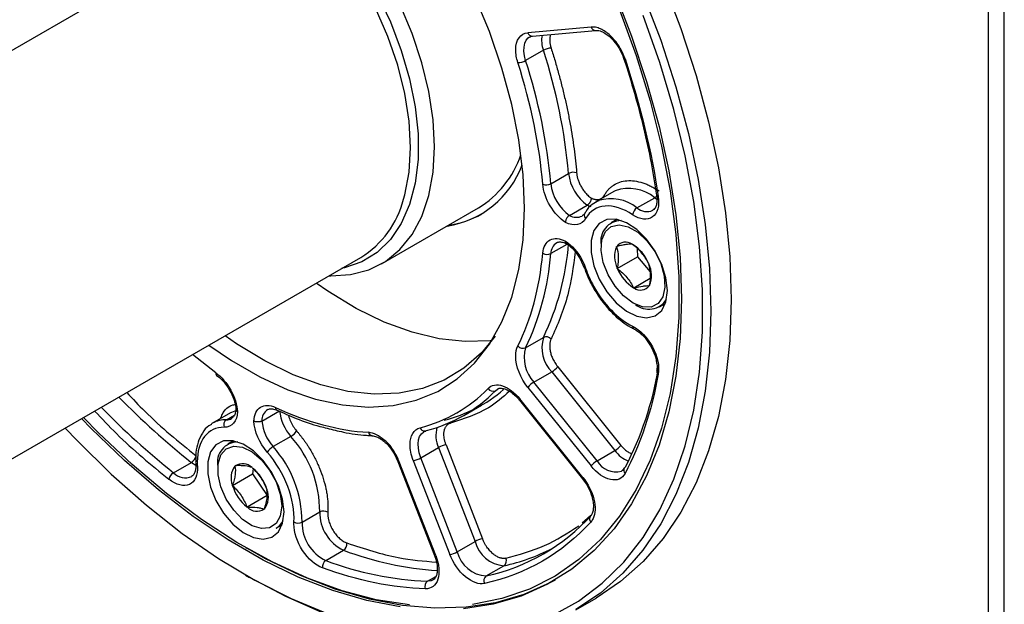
# Model space of a CAD drawing. Header units: millimetres. Extents: x 0 to 1397, y 0 to 1080.
# Tile 26 of 31: x 878 to 964, y 702 to 753. Entities that reach past the tile are written whole.
import ezdxf

# ---------------------------------------------------------------- set-up
doc = ezdxf.new("R2010")
doc.units = ezdxf.units.MM
doc.header["$LTSCALE"] = 5

msp = doc.modelspace()

# ---------------------------------------------------------------- linework, layer by layer
for p, q in [((962.368, 773.469), (962.368, 657.13)), ((963.783, 656.844), (963.783, 773.755)), ((886.001, 755.408), (848.524, 733.773)), ((927.574, 752.168), (922.04, 751.673)), ((922.438, 751.379), (927.972, 751.874)), ((923.399, 750.133), (921.843, 749.235)), ((924.052, 738.44), (925.607, 739.338)), ((929.562, 737.746), (928.006, 736.848)), ((929.695, 737.818), (929.562, 737.746)), ((928.218, 736.956), (928.006, 736.848)), ((931.598, 736.314), (933.154, 737.212)), ((933.154, 737.212), (933.344, 737.098)), ((933.312, 737.449), (933.338, 737.299)), ((909.221, 731.413), (917.706, 736.312)), ((925.683, 735.667), (927.238, 736.565)), ((933.008, 736.125), (932.98, 736.108)), ((927.018, 735.833), (926.998, 735.788)), ((929.838, 735.308), (929.331, 735.015)), ((925.451, 733.124), (924.052, 732.316)), ((929.811, 732.931), (929.832, 732.935)), ((929.812, 732.901), (929.811, 732.931)), ((931.17, 733.137), (931.192, 733.14)), ((931.192, 733.14), (931.214, 733.114)), ((931.619, 732.747), (931.643, 732.031)), ((854.781, 701.602), (907.414, 731.987)), ((926.622, 731.86), (926.981, 731.072)), ((929.875, 731.01), (931.643, 732.031)), ((931.643, 732.031), (932.758, 730.709)), ((926.982, 731.074), (926.983, 731.071)), ((929.875, 731.01), (929.874, 731.04)), ((929.897, 730.983), (929.875, 731.01)), ((932.614, 731.455), (932.637, 731.428)), ((932.637, 731.428), (932.638, 731.398)), ((932.752, 730.124), (931.32, 729.298)), ((931.32, 729.298), (931.297, 729.325)), ((931.342, 729.301), (931.32, 729.298)), ((932.701, 729.507), (932.679, 729.504)), ((932.7, 729.537), (932.701, 729.507)), ((933.581, 727.654), (934.088, 727.947)), ((921.843, 724.071), (923.399, 724.97)), ((894.698, 721.855), (892.654, 723.466)), ((924.657, 722.398), (930.191, 715.514)), ((922.571, 721.045), (924.126, 721.943)), ((924.126, 721.943), (929.66, 715.059)), ((919.191, 720.299), (919.376, 720.443)), ((919.397, 720.417), (919.191, 720.299)), ((922.04, 720.589), (927.574, 713.705)), ((928.105, 714.16), (922.571, 721.045)), ((921.297, 719.474), (926.831, 712.59)), ((926.867, 712.699), (921.333, 719.583)), ((916.417, 718.132), (917.972, 719.03)), ((895.974, 718.351), (894.418, 717.452)), ((895.625, 717.757), (896.324, 718.16)), ((898.733, 717.644), (900.289, 718.542)), ((900.081, 718.581), (900.069, 718.587)), ((894.418, 717.452), (894.316, 717.389)), ((915.236, 717.532), (915.272, 717.465)), ((901.267, 716.296), (899.711, 715.398)), ((908.395, 716.36), (908.38, 716.361)), ((896.251, 715.912), (895.744, 715.62)), ((912.658, 714.424), (914.214, 715.322)), ((914.214, 715.322), (917.409, 707.087)), ((914.873, 715.553), (918.068, 707.318)), ((910.357, 714.739), (910.646, 714.104)), ((915.853, 706.189), (912.658, 714.424)), ((928.105, 714.16), (929.66, 715.059)), ((890.998, 713.119), (892.554, 714.017)), ((892.554, 714.017), (892.934, 713.764)), ((892.938, 713.874), (892.939, 713.866)), ((896.379, 713.701), (896.383, 713.728)), ((896.383, 713.728), (896.406, 713.725)), ((897.874, 713.561), (897.897, 713.558)), ((897.897, 713.558), (897.918, 713.528)), ((897.98, 713.458), (897.921, 713.014)), ((910.66, 714.111), (910.661, 714.106)), ((910.661, 714.106), (913.856, 705.871)), ((913.969, 705.848), (910.774, 714.083)), ((911.998, 714.192), (915.193, 705.957)), ((896.153, 711.993), (897.921, 713.014)), ((897.921, 713.014), (899.207, 711.109)), ((926.824, 712.581), (927.227, 712.01)), ((926.834, 712.587), (926.831, 712.59)), ((896.153, 711.993), (896.157, 712.021)), ((896.174, 711.963), (896.153, 711.993)), ((899.207, 711.109), (897.439, 710.088)), ((899.163, 711.683), (899.183, 711.653)), ((899.183, 711.653), (899.179, 711.626)), ((897.439, 710.088), (897.419, 710.118)), ((897.463, 710.086), (897.439, 710.088)), ((898.954, 709.918), (898.93, 709.921)), ((898.957, 709.945), (898.954, 709.918)), ((902.252, 708.781), (903.807, 709.68)), ((926.791, 708.711), (927.531, 709.374)), ((899.993, 708.258), (900.5, 708.551)), ((897.308, 706.56), (897.521, 706.438)), ((915.853, 706.189), (917.409, 707.087)), ((904.338, 705.418), (905.894, 706.316)), ((918.39, 704.066), (919.946, 704.964)), ((897.308, 704.151), (897.662, 703.947)), ((913.241, 703.606), (913.982, 704.034)), ((913.764, 703.74), (913.735, 703.723)), ((926.241, 701.114), (928.009, 702.135))]:
    msp.add_line(p, q)
at = {"flags": 128}
for points in [[(911.15, 737.075), (911.258, 737.456), (911.637, 739.437), (911.764, 741.602), (911.637, 743.913), (911.258, 746.332), (910.634, 748.816), (909.774, 751.324), (908.695, 753.812), (907.415, 756.237), (905.954, 758.559), (904.339, 760.738), (902.597, 762.735), (900.758, 764.518), (898.853, 766.056), (896.915, 767.321), (894.976, 768.293), (893.071, 768.956), (891.455, 769.272)], [(933.892, 756.121), (935.443, 752.029), (936.771, 747.934), (937.869, 743.863), (938.731, 739.839), (939.35, 735.888), (939.723, 732.034), (939.847, 728.3), (939.723, 724.711), (939.35, 721.288), (938.731, 718.051), (937.869, 715.022), (936.771, 712.218), (935.443, 709.658), (933.892, 707.356), (932.129, 705.327), (930.165, 703.583), (928.011, 702.136), (928.009, 702.135)], [(908.837, 755.08), (909.997, 752.616), (910.948, 750.116), (911.676, 747.62), (912.168, 745.171), (912.416, 742.807), (912.416, 740.568), (912.168, 738.49), (911.676, 736.608), (910.948, 734.953), (909.997, 733.551), (908.837, 732.426), (907.488, 731.596), (905.972, 731.075), (905.754, 731.029)], [(921.742, 736.303), (921.617, 739.229), (921.242, 742.27), (920.622, 745.394), (919.763, 748.57), (918.673, 751.764), (917.364, 754.945)], [(932.124, 755.1), (933.675, 751.008), (935.003, 746.914), (936.101, 742.842), (936.963, 738.818), (937.582, 734.867), (937.955, 731.013), (938.079, 727.28), (937.955, 723.691), (937.582, 720.267), (936.963, 717.031), (936.101, 714.001), (935.003, 711.198), (933.675, 708.637), (932.124, 706.335), (930.361, 704.306), (928.397, 702.563), (926.243, 701.115)], [(929.587, 755.34), (931.125, 751.378), (932.443, 747.409), (933.533, 743.459), (934.389, 739.554), (935.004, 735.72), (935.375, 731.981), (935.498, 728.362), (935.498, 728.362)], [(904.623, 730.376), (904.766, 730.37), (906.509, 730.47), (908.118, 730.891), (909.568, 731.627), (910.836, 732.665), (911.902, 733.989), (912.749, 735.578), (913.363, 737.408), (913.736, 739.449), (913.861, 741.669), (913.736, 744.034), (913.363, 746.505), (912.749, 749.044), (911.902, 751.612), (910.836, 754.166)], [(930.069, 753.678), (931.526, 749.68), (932.755, 745.687), (933.748, 741.726), (934.499, 737.822), (935.002, 734.002), (935.255, 730.291), (935.255, 726.714), (935.002, 723.295), (934.499, 720.056), (933.748, 717.019), (932.755, 714.204), (931.526, 711.63), (930.069, 709.314), (928.394, 707.272), (926.513, 705.516), (924.437, 704.06), (922.181, 702.912), (919.759, 702.079), (917.188, 701.569)], [(924.197, 700.592), (926.472, 701.854), (928.562, 703.423), (930.454, 705.288), (932.138, 707.439), (933.6, 709.862), (934.834, 712.541), (935.83, 715.459), (936.583, 718.599), (937.088, 721.939), (937.341, 725.459), (937.341, 729.137), (937.088, 732.95), (936.583, 736.873), (935.83, 740.881), (934.834, 744.95), (933.6, 749.053), (932.138, 753.164)], [(921.843, 749.235), (921.737, 749.65), (921.689, 750.048), (921.701, 750.416), (921.772, 750.741), (921.9, 751.012), (922.079, 751.22), (922.195, 751.303)], [(930.431, 749.422), (930.435, 749.414), (930.457, 749.394), (930.497, 749.38), (930.553, 749.374)], [(928.806, 737.31), (928.786, 737.346), (928.731, 737.421)], [(894.098, 724.299), (896.077, 722.947), (898.552, 721.519), (901.014, 720.386), (903.437, 719.562), (905.798, 719.055), (908.072, 718.869), (910.236, 719.007), (912.267, 719.467), (914.144, 720.244), (915.849, 721.331), (917.364, 722.716), (918.673, 724.385), (919.763, 726.322), (920.622, 728.505), (921.242, 730.913), (921.617, 733.522), (921.742, 736.303)], [(927.238, 736.565), (927.465, 736.47), (927.565, 736.439)], [(934.261, 729.076), (934.136, 730.194), (933.772, 731.374), (933.195, 732.526), (932.447, 733.567), (931.586, 734.418), (930.673, 735.017), (929.777, 735.319), (928.965, 735.302), (928.297, 734.967), (927.822, 734.339), (927.575, 733.464), (927.575, 732.408), (927.822, 731.248), (928.297, 730.071), (928.965, 728.965), (929.777, 728.01), (930.673, 727.278), (931.586, 726.823), (932.447, 726.679), (933.195, 726.857), (933.772, 727.343), (934.136, 728.102), (934.261, 729.076)], [(931.256, 727.98), (930.429, 728.601), (929.676, 729.455), (929.063, 730.466), (928.645, 731.543), (928.459, 732.592), (928.521, 733.518), (928.827, 734.241), (929.348, 734.695), (930.039, 734.84), (930.838, 734.663), (931.674, 734.181), (932.473, 733.435), (933.164, 732.492), (933.685, 731.436), (933.99, 730.361), (934.053, 729.362), (933.867, 728.529), (933.449, 727.934), (932.836, 727.631), (932.083, 727.647), (931.256, 727.98)], [(926.983, 731.071), (926.985, 731.067), (927.007, 731.048), (927.047, 731.036), (927.102, 731.032)], [(918.876, 724.7), (918.742, 724.684), (916.557, 724.602), (914.264, 724.849), (911.888, 725.422), (909.453, 726.315), (906.985, 727.519), (904.51, 729.021), (903.494, 729.724)], [(935.498, 728.362), (935.375, 724.885), (935.004, 721.574), (934.389, 718.45), (933.533, 715.533), (932.443, 712.843), (931.125, 710.395), (929.587, 708.208), (927.84, 706.294), (925.896, 704.666), (923.765, 703.335), (921.464, 702.309), (919.005, 701.595), (916.407, 701.197)], [(919.177, 725.09), (917.97, 723.619), (916.434, 722.265), (914.706, 721.215), (912.805, 720.481), (910.752, 720.071), (908.567, 719.989), (906.274, 720.236), (903.897, 720.809), (901.462, 721.702), (898.994, 722.906), (896.52, 724.409), (895.504, 725.111)], [(921.297, 719.474), (921.295, 719.478), (921.292, 719.502), (921.306, 719.538), (921.333, 719.583)], [(910.855, 701.36), (907.938, 701.92), (904.952, 702.793), (901.917, 703.976), (898.852, 705.46), (895.777, 707.235), (892.712, 709.29), (889.677, 711.612), (886.691, 714.185), (883.774, 716.993), (882.937, 717.857)], [(911.667, 701.524), (908.753, 701.99), (905.764, 702.778), (902.719, 703.883), (899.637, 705.298), (896.54, 707.013), (893.448, 709.016), (890.382, 711.295), (887.362, 713.835), (884.408, 716.618), (883.1, 717.951)], [(896.505, 718.57), (896.068, 718.402), (895.974, 718.351)], [(881.505, 717.03), (882.539, 715.939), (885.544, 712.985), (888.623, 710.267), (891.757, 707.803), (894.927, 705.609), (898.111, 703.697), (901.291, 702.081), (904.445, 700.77)], [(912.658, 714.424), (912.522, 714.843), (912.443, 715.252), (912.422, 715.638), (912.461, 715.987), (912.558, 716.289), (912.71, 716.532), (912.911, 716.709), (912.928, 716.719)], [(900.673, 709.68), (900.549, 710.798), (900.184, 711.978), (899.607, 713.13), (898.86, 714.171), (897.998, 715.022), (897.085, 715.621), (896.19, 715.923), (895.378, 715.906), (894.709, 715.571), (894.234, 714.943), (893.987, 714.068), (893.987, 713.012), (894.234, 711.852), (894.709, 710.675), (895.378, 709.569), (896.19, 708.614), (897.085, 707.882), (897.998, 707.427), (898.86, 707.283), (899.607, 707.461), (900.184, 707.947), (900.549, 708.706), (900.673, 709.68)], [(900.473, 710.204), (900.348, 709.321), (899.986, 708.661), (899.417, 708.281), (898.693, 708.217), (897.878, 708.472), (897.044, 709.026), (896.266, 709.828), (895.612, 710.807), (895.141, 711.877), (894.895, 712.942), (894.895, 713.907), (895.141, 714.687), (895.612, 715.213), (896.266, 715.438), (897.044, 715.341), (897.878, 714.932), (898.693, 714.247), (899.417, 713.346), (899.986, 712.31), (900.348, 711.231), (900.473, 710.204)], [(910.661, 714.106), (910.663, 714.102), (910.683, 714.088), (910.721, 714.081), (910.774, 714.083)], [(926.831, 712.59), (926.829, 712.593), (926.826, 712.618), (926.839, 712.654), (926.867, 712.699)], [(924.418, 703.7), (923.978, 703.457), (921.676, 702.431), (919.218, 701.717), (916.619, 701.32), (913.896, 701.241), (911.067, 701.483), (908.15, 702.042), (905.165, 702.916), (902.129, 704.098), (899.064, 705.582), (897.521, 706.438)], [(913.856, 705.871), (913.858, 705.867), (913.878, 705.853), (913.916, 705.846), (913.969, 705.848)], [(903.99, 700.869), (900.839, 702.257), (897.668, 703.944), (897.662, 703.947)], [(913.735, 703.723), (913.553, 703.644), (913.241, 703.606)]]:
    msp.add_lwpolyline(points, dxfattribs=at)
for centre, radius, start, end in [((922.437, 751.793), 0.414, 196.88213, 270.23981), ((925.892, 751.024), 2.648, 170.65847, 199.67568), ((927.971, 752.288), 0.414, 196.88213, 270.23981), ((924.101, 748.9), 1.418, 91.06453, 119.67416), ((876.619, 734.937), 49.186, 5.13354, 17.99577), ((921.141, 750.467), 1.418, 271.06453, 299.67416), ((875.063, 734.039), 49.186, 5.13354, 17.99577), ((913.05, 743.854), 8.863, 301.68637, 341.00686), ((913.716, 742.954), 8.323, 278.55902, 339.93599), ((926.006, 738.592), 0.846, 68.69964, 118.09154), ((929.521, 739.773), 3.937, 186.34365, 234.5745), ((923.654, 739.186), 0.846, 248.69964, 298.09154), ((927.965, 738.875), 3.937, 186.34365, 234.5745), ((930.896, 734.495), 3.533, 50.2738, 109.86829), ((902.964, 739.17), 8.45, 301.7805, 345.64654), ((929.324, 733.559), 3.573, 50.46255, 108.03879), ((932.782, 737.828), 0.72, 301.13215, 319.50637), ((933.499, 737.495), 0.184, 194.59898, 258.46931), ((932.036, 735.616), 0.824, 122.07683, 172.89452), ((932.454, 737.318), 1.319, 229.5654, 293.51202), ((913.993, 742.841), 8.111, 277.81847, 299.65479), ((926.296, 736.676), 1.181, 238.74138, 295.12618), ((927.391, 735.675), 0.409, 163.96514, 224.93501), ((930.233, 733.4), 1.812, 90.95345, 190.51733), ((930.604, 732.354), 0.966, 54.17973, 143.04148), ((902.687, 734.937), 22.985, 334.30103, 355.70124), ((925.21, 732.302), 1.158, 123.9421, 179.3196), ((931.849, 732.038), 2.213, 157.03033, 206.79865), ((929.411, 730.172), 3.45, 21.83578, 58.49763), ((901.131, 734.039), 22.985, 334.30103, 355.70124), ((923.734, 732.95), 0.709, 236.89315, 296.64698), ((933.1, 732.267), 3.45, 201.83578, 238.49763), ((930.663, 730.401), 2.213, 337.03033, 26.79865), ((931.907, 730.085), 0.966, 234.17973, 323.04148), ((932.627, 729.282), 1.838, 230.6007, 328.07287), ((931.49, 725.937), 0.272, 177.85978, 241.13443), ((926.421, 724.095), 3.147, 163.8719, 223.16748), ((923.637, 724.445), 0.576, 40.57382, 114.44399), ((921.605, 724.596), 0.576, 220.57382, 294.44399), ((924.866, 723.197), 3.147, 163.8719, 223.16748), ((923.17, 723.593), 1.907, 300.10441, 321.22945), ((904.953, 726.985), 28.908, 332.46742, 350.55127), ((933.635, 722.02), 0.312, 172.68182, 236.45666), ((894.908, 721.809), 0.214, 167.88119, 229.22691), ((911.642, 729.989), 12.655, 284.04119, 310.8295), ((918.986, 720.767), 0.511, 211.64373, 293.66959), ((923.527, 719.395), 1.907, 120.10441, 141.22945), ((935.393, 767.841), 68.792, 224.35897, 231.48329), ((910.071, 729.123), 12.69, 284.069, 315.94175), ((933.838, 766.943), 68.792, 224.35897, 231.48329), ((899.872, 717.69), 1.14, 122.87525, 182.32843), ((900.217, 718.831), 0.286, 179.53714, 238.83483), ((895.572, 715.425), 2.332, 88.67974, 119.6338), ((895.955, 717.3), 0.563, 125.74357, 201.13587), ((895.645, 718.661), 0.904, 268.7913, 299.00304), ((904.23, 718.922), 3.959, 185.5124, 221.53921), ((902.675, 718.024), 3.959, 185.5124, 221.53921), ((912.987, 717.188), 0.411, 198.13864, 294.34997), ((916.615, 716.403), 2.634, 165.08069, 204.22981), ((900.48, 717.647), 1.563, 300.22552, 326.12117), ((894.004, 709.712), 9.803, 359.81146, 42.1983), ((908.442, 716.743), 0.387, 193.13498, 260.86773), ((896.645, 714.004), 1.812, 90.95345, 190.51733), ((900.498, 714.048), 1.563, 120.22552, 146.12117), ((892.449, 708.814), 9.803, 359.81146, 42.1983), ((915.165, 713.667), 1.908, 98.77793, 119.89046), ((928.704, 716.708), 1.907, 300.10441, 321.22945), ((892.069, 714.812), 0.931, 301.37561, 345.89172), ((911.707, 716.078), 1.908, 278.77793, 299.89046), ((931.949, 716.761), 2.852, 216.65414, 247.3526), ((893.16, 713.908), 0.225, 190.81092, 250.23939), ((897.733, 712.667), 1.703, 142.63172, 202.31296), ((897.036, 712.717), 1.189, 45.21197, 121.96596), ((895.599, 710.62), 3.719, 16.6004, 51.42877), ((929.061, 712.511), 1.907, 120.10441, 141.22945), ((929.767, 715.102), 1.91, 209.52646, 284.06226), ((930.821, 713.341), 0.388, 154.16039, 226.35701), ((930.739, 713.351), 0.311, 119.30821, 149.37818), ((891.483, 712.324), 0.931, 121.37561, 165.89172), ((892.035, 714.097), 1.425, 223.33199, 292.95607), ((899.738, 713.026), 3.719, 196.6004, 231.42877), ((897.604, 710.979), 1.703, 322.63172, 22.31296), ((898.3, 710.93), 1.189, 225.21197, 301.96596), ((904.134, 709.034), 0.723, 58.31671, 116.83829), ((907.48, 709.629), 3.673, 179.20621, 244.42101), ((914.671, 721.157), 17.49, 282.2776, 317.73315), ((927.849, 709.063), 0.405, 125.50673, 222.62272), ((899.176, 709.622), 1.59, 300.94132, 333.57492), ((901.925, 709.427), 0.723, 238.31671, 296.83829), ((905.924, 708.731), 3.673, 179.20621, 244.42101), ((905.521, 706.87), 0.668, 303.97554, 7.6411), ((918.36, 705.433), 1.908, 98.77793, 119.89046), ((920.142, 707.777), 2.819, 194.16801, 265.99676), ((916.131, 733.707), 29.241, 249.50749, 266.034), ((914.902, 707.843), 1.908, 278.77793, 299.89046), ((918.587, 706.879), 2.819, 194.16801, 265.99676), ((916.147, 722.296), 17.743, 282.36046, 296.92616), ((904.712, 704.864), 0.668, 123.97554, 187.6411), ((914.481, 732.479), 28.9, 249.45309, 267.54028), ((919.64, 705.381), 0.517, 306.2843, 27.56163), ((918.696, 703.65), 0.517, 126.2843, 207.56163), ((913.573, 703.143), 0.57, 125.64929, 200.28015)]:
    msp.add_arc(centre, radius, start, end)
for points in [[(920.98, 750.164), (920.98, 751.039), (921.384, 751.614), (922.04, 751.673)], [(921.167, 749.049), (921.044, 749.437), (920.98, 749.817), (920.98, 750.164)], [(923.346, 738.398), (923.064, 741.807), (922.328, 745.404), (921.167, 749.049)], [(930.553, 749.374), (931.905, 745.292), (932.883, 741.239), (933.462, 737.314)], [(927.102, 735.387), (926.764, 734.795), (926.088, 734.668), (925.329, 735.053)], [(925.329, 733.411), (925.896, 733.045), (926.425, 732.439), (926.798, 731.73)], [(921.167, 724.221), (922.328, 726.525), (923.064, 729.273), (923.346, 732.356)], [(926.798, 731.73), (926.919, 731.502), (927.02, 731.267), (927.102, 731.032)], [(927.102, 731.032), (927.284, 730.502), (927.519, 729.975), (927.798, 729.467)], [(927.798, 729.467), (928.676, 727.872), (929.935, 726.577), (931.219, 725.947)], [(920.98, 723.323), (920.98, 723.67), (921.044, 723.976), (921.167, 724.221)], [(922.04, 720.589), (921.384, 721.405), (920.98, 722.448), (920.98, 723.323)], [(933.462, 721.76), (932.883, 718.504), (931.905, 715.58), (930.553, 713.059)], [(912.596, 717.06), (914.89, 717.642), (916.9, 718.803), (918.551, 720.499)], [(899.931, 718.834), (902.742, 717.537), (905.489, 716.801), (908.065, 716.655)], [(896.604, 718.465), (896.558, 717.616), (896.11, 717.093), (895.429, 717.096)], [(899.2, 714.919), (898.52, 715.702), (898.071, 716.742), (898.026, 717.644)], [(911.714, 715.581), (911.714, 716.369), (912.042, 716.92), (912.596, 717.06)], [(911.998, 714.192), (911.812, 714.672), (911.714, 715.151), (911.714, 715.581)], [(893.072, 714.068), (893.072, 713.946), (893.076, 713.822), (893.084, 713.696)], [(904.527, 710.068), (904.527, 709.997), (904.525, 709.856), (904.517, 709.718), (904.513, 709.65)], [(901.54, 708.632), (901.54, 708.693), (901.542, 708.753), (901.545, 708.811)], [(927.551, 708.789), (925.032, 706.04), (921.877, 704.218), (918.238, 703.41)], [(927.761, 709.11), (927.705, 708.987), (927.634, 708.88), (927.551, 708.789)], [(913.039, 702.946), (910.18, 703.034), (907.158, 703.649), (904.049, 704.775)]]:
    msp.add_open_spline(points, degree=3)
for points, knots in [([(924.017, 751.52), (923.979, 751.338), (923.905, 750.984), (924.019, 750.536), (924.074, 750.319)], [0, 0, 0, 0, 0.515815, 1, 1, 1, 1]), ([(930.08, 750.383), (930.062, 750.415), (929.947, 750.628), (929.673, 750.985), (929.273, 751.421), (928.84, 751.772), (928.4, 752.02), (927.967, 752.169), (927.705, 752.168), (927.574, 752.168)], [0, 0, 0, 0, 0.028519, 0.190364, 0.352346, 0.51419, 0.676172, 0.838051, 1, 1, 1, 1]), ([(927.985, 751.861), (928.01, 751.867), (928.126, 751.897), (928.453, 751.812), (928.868, 751.591), (929.241, 751.294), (929.651, 750.877), (929.9, 750.494), (930.056, 750.254)], [0, 0, 0, 0, 0.059942, 0.280907, 0.463755, 0.609008, 0.755145, 1, 1, 1, 1]), ([(922.202, 751.298), (922.21, 751.306), (922.271, 751.362), (922.368, 751.364), (922.451, 751.366)], [0, 0, 0, 0, 0.142922, 1, 1, 1, 1]), ([(924.074, 750.319), (924.133, 750.132), (924.251, 749.758), (924.42, 749.198), (924.582, 748.639), (924.738, 748.081), (924.887, 747.525), (925.029, 746.969), (925.165, 746.415), (925.294, 745.861), (925.417, 745.309), (925.572, 744.575), (925.748, 743.662), (925.932, 742.575), (926.088, 741.499), (926.218, 740.432), (926.281, 739.731), (926.313, 739.38)], [0, 0, 0, 0, 0.050075, 0.100099, 0.150085, 0.200045, 0.249993, 0.299942, 0.349905, 0.399895, 0.449925, 0.500008, 0.600104, 0.700047, 0.79994, 0.89989, 1, 1, 1, 1]), ([(930.056, 750.254), (930.199, 749.986), (930.347, 749.708), (930.427, 749.431), (930.43, 749.422)], [0, 0, 0, 0, 0.966126, 1, 1, 1, 1]), ([(930.553, 749.374), (930.484, 749.564), (930.358, 749.91), (930.166, 750.236), (930.08, 750.383)], [0, 0, 0, 0, 0.548169, 1, 1, 1, 1]), ([(930.43, 749.421), (930.437, 749.401), (930.797, 748.381), (931.395, 746.342), (932.205, 743.307), (932.858, 740.325), (933.167, 738.386), (933.316, 737.447)], [0, 0, 0, 0, 0.004926, 0.251901, 0.503874, 0.759546, 1, 1, 1, 1]), ([(926.313, 739.38), (926.317, 739.341), (926.324, 739.265), (926.343, 739.147), (926.368, 739.027), (926.399, 738.906), (926.456, 738.717), (926.556, 738.459), (926.719, 738.142), (926.914, 737.844), (927.107, 737.607), (927.283, 737.427), (927.435, 737.291), (927.54, 737.216), (927.592, 737.178)], [0, 0, 0, 0, 0.0486874, 0.0970618, 0.1453412, 0.1937453, 0.2424917, 0.3711708, 0.5000386, 0.6287177, 0.7575855, 0.8385188, 0.9189845, 1, 1, 1, 1]), ([(928.731, 737.421), (928.758, 737.467), (928.812, 737.559), (928.901, 737.688), (928.995, 737.81), (929.094, 737.925), (929.198, 738.032), (929.308, 738.132), (929.423, 738.225), (929.67, 738.399), (930.082, 738.602), (930.706, 738.726), (931.385, 738.707), (931.98, 738.567), (932.461, 738.391), (932.818, 738.229), (933.176, 738.037), (933.414, 737.885), (933.534, 737.808)], [0, 0, 0, 0, 0.030698, 0.061278, 0.091779, 0.122241, 0.152706, 0.183213, 0.213803, 0.244515, 0.372235, 0.50002, 0.627739, 0.755524, 0.816792, 0.877746, 0.938707, 1, 1, 1, 1]), ([(925.329, 735.053), (924.826, 735.379), (924.351, 735.894), (923.624, 737.12), (923.397, 737.79), (923.346, 738.398)], [0, 0, 0, 0, 0.5, 0.5, 1, 1, 1, 1]), ([(928.258, 736.951), (928.061, 736.853), (927.613, 736.629), (927.208, 736.212), (927.06, 735.88), (927.036, 735.825)], [0, 0, 0, 0, 0.395681, 0.899747, 1, 1, 1, 1]), ([(927.592, 737.178), (927.591, 737.158), (927.59, 737.118), (927.578, 737.053), (927.56, 736.987), (927.535, 736.921), (927.505, 736.857), (927.469, 736.795), (927.428, 736.737), (927.384, 736.683), (927.337, 736.636), (927.288, 736.596), (927.255, 736.575), (927.238, 736.565)], [0, 0, 0, 0, 0.092583, 0.184829, 0.276737, 0.368305, 0.459533, 0.550424, 0.640981, 0.731209, 0.821116, 0.910709, 1, 1, 1, 1]), ([(927.592, 737.178), (927.621, 737.165), (927.68, 737.138), (927.767, 737.107), (927.853, 737.083), (927.968, 737.059), (928.107, 737.048), (928.265, 737.065), (928.41, 737.112), (928.537, 737.189), (928.646, 737.29), (928.703, 737.378), (928.731, 737.421)], [0, 0, 0, 0, 0.061566, 0.122921, 0.184308, 0.245967, 0.372888, 0.500059, 0.62698, 0.754152, 0.877014, 1, 1, 1, 1]), ([(933.462, 737.314), (933.583, 736.497), (933.396, 735.835), (932.517, 735.21), (931.875, 735.282), (931.219, 735.718)], [0, 0, 0, 0, 0.5, 0.5, 1, 1, 1, 1]), ([(933.338, 737.299), (933.339, 737.294), (933.367, 737.13), (933.35, 736.846), (933.282, 736.486), (933.152, 736.237), (933.046, 736.163), (932.994, 736.127)], [0, 0, 0, 0, 0.007486, 0.247818, 0.495724, 0.755077, 1, 1, 1, 1]), ([(931.219, 735.718), (930.377, 736.277), (929.536, 736.543), (928.069, 736.425), (927.477, 736.043), (927.102, 735.387)], [0, 0, 0, 0, 0.5, 0.5, 1, 1, 1, 1]), ([(925.683, 735.667), (925.666, 735.656), (925.632, 735.634), (925.58, 735.591), (925.528, 735.538), (925.477, 735.474), (925.423, 735.39), (925.373, 735.285), (925.337, 735.164), (925.332, 735.09), (925.329, 735.053)], [0, 0, 0, 0, 0.0906761, 0.18603, 0.2860703, 0.3908058, 0.5002455, 0.6667693, 0.8333497, 1, 1, 1, 1]), ([(927.016, 735.852), (927.001, 735.819), (926.942, 735.692), (926.86, 735.647), (926.799, 735.613)], [0, 0, 0, 0, 0.254382, 1, 1, 1, 1]), ([(923.346, 732.356), (923.397, 732.905), (923.624, 733.314), (924.351, 733.7), (924.826, 733.666), (925.329, 733.411)], [0, 0, 0, 0, 0.5, 0.5, 1, 1, 1, 1]), ([(924.564, 733.257), (924.571, 733.263), (924.648, 733.332), (924.858, 733.345), (925.184, 733.312), (925.399, 733.189), (925.445, 733.163)], [0, 0, 0, 0, 0.041218, 0.473512, 0.886933, 1, 1, 1, 1]), ([(925.429, 733.186), (925.401, 733.21), (925.343, 733.259), (925.334, 733.36), (925.329, 733.411)], [0, 0, 0, 0, 0.488417, 1, 1, 1, 1]), ([(926.19, 732.471), (926.014, 731.175), (925.63, 728.34), (924.621, 726.058), (924.074, 724.82)], [0, 0, 0, 0, 0.457402, 1, 1, 1, 1]), ([(925.426, 733.181), (925.439, 733.174), (925.562, 733.108), (925.808, 732.893), (926.217, 732.486), (926.466, 732.101), (926.622, 731.86)], [0, 0, 0, 0, 0.032226, 0.294367, 0.558104, 1, 1, 1, 1]), ([(929.812, 732.901), (929.895, 732.639), (929.951, 732.357), (929.967, 731.884), (929.961, 731.719), (929.93, 731.384), (929.905, 731.214), (929.874, 731.04)], [0, 0, 0, 0, 0.5, 0.5, 0.75, 0.75, 1, 1, 1, 1]), ([(931.17, 733.137), (931.024, 733.146), (930.848, 733.139), (930.508, 733.088), (930.383, 733.064), (930.119, 733.006), (929.978, 732.972), (929.832, 732.935)], [0, 0, 0, 0, 0.5, 0.5, 0.75, 0.75, 1, 1, 1, 1]), ([(932.614, 731.455), (932.458, 731.768), (932.272, 732.07), (931.916, 732.492), (931.786, 732.626), (931.511, 732.879), (931.365, 732.999), (931.214, 733.114)], [0, 0, 0, 0, 0.5, 0.5, 0.75, 0.75, 1, 1, 1, 1]), ([(926.99, 731.073), (927.038, 730.931), (927.188, 730.489), (927.472, 729.87), (927.727, 729.41), (927.822, 729.237)], [0, 0, 0, 0, 0.227117, 0.709798, 1, 1, 1, 1]), ([(929.897, 730.983), (930.199, 730.754), (930.477, 730.506), (930.834, 730.084), (930.941, 729.936), (931.134, 729.636), (931.219, 729.481), (931.297, 729.325)], [0, 0, 0, 0, 0.5, 0.5, 0.75, 0.75, 1, 1, 1, 1]), ([(932.7, 729.537), (932.763, 729.883), (932.798, 730.219), (932.777, 730.853), (932.721, 731.136), (932.638, 731.398)], [0, 0, 0, 0, 0.5, 0.5, 1, 1, 1, 1]), ([(927.822, 729.237), (928.08, 728.826), (928.441, 728.25), (929.062, 727.5), (929.613, 726.919), (930.298, 726.342), (930.885, 725.931), (931.243, 725.769), (931.352, 725.72)], [0, 0, 0, 0, 0.267187, 0.374559, 0.550461, 0.729152, 0.917392, 1, 1, 1, 1]), ([(931.342, 729.301), (931.633, 729.376), (931.901, 729.436), (932.241, 729.488), (932.344, 729.499), (932.526, 729.509), (932.606, 729.508), (932.679, 729.504)], [0, 0, 0, 0, 0.5, 0.5, 0.75, 0.75, 1, 1, 1, 1]), ([(931.219, 725.947), (931.875, 725.625), (932.517, 724.955), (933.396, 723.316), (933.583, 722.438), (933.462, 721.76)], [0, 0, 0, 0, 0.5, 0.5, 1, 1, 1, 1]), ([(931.355, 725.688), (931.45, 725.642), (931.653, 725.541), (931.983, 725.271), (932.393, 724.857), (932.642, 724.473), (932.797, 724.233)], [0, 0, 0, 0, 0.19115, 0.410243, 0.63067, 1, 1, 1, 1]), ([(924.074, 724.82), (924.061, 724.792), (924.035, 724.736), (924.004, 724.643), (923.979, 724.546), (923.962, 724.441), (923.946, 724.271), (923.951, 724.021), (924.01, 723.682), (924.116, 723.334), (924.25, 723.031), (924.387, 722.782), (924.514, 722.583), (924.609, 722.46), (924.657, 722.398)], [0, 0, 0, 0, 0.048504, 0.096655, 0.144697, 0.192877, 0.241439, 0.370651, 0.500043, 0.629255, 0.758647, 0.839248, 0.919318, 1, 1, 1, 1]), ([(932.797, 724.233), (932.933, 723.966), (933.121, 723.593), (933.273, 723.08), (933.305, 722.854), (933.323, 722.728)], [0, 0, 0, 0, 0.5277931, 0.7362343, 1, 1, 1, 1]), ([(933.323, 722.728), (933.329, 722.694), (933.365, 722.501), (933.361, 722.264), (933.326, 722.108), (933.315, 722.063)], [0, 0, 0, 0, 0.130663, 0.744963, 1, 1, 1, 1]), ([(894.698, 721.855), (895.2, 721.507), (895.667, 720.975), (896.365, 719.733), (896.573, 719.063), (896.604, 718.465)], [0, 0, 0, 0, 0.5, 0.5, 1, 1, 1, 1]), ([(894.767, 721.646), (894.875, 721.565), (895.097, 721.398), (895.503, 720.981), (895.751, 720.599), (895.907, 720.36)], [0, 0, 0, 0, 0.261547, 0.537551, 1, 1, 1, 1]), ([(895.907, 720.36), (896.044, 720.091), (896.234, 719.717), (896.387, 719.175), (896.452, 718.866), (896.451, 718.694), (896.451, 718.665)], [0, 0, 0, 0, 0.4635857, 0.6466696, 0.9395236, 1, 1, 1, 1]), ([(918.551, 720.499), (918.858, 720.814), (919.313, 720.895), (920.341, 720.557), (920.878, 720.15), (921.333, 719.583)], [0, 0, 0, 0, 0.5, 0.5, 1, 1, 1, 1]), ([(919.362, 720.424), (919.375, 720.435), (919.457, 720.51), (919.671, 720.537), (920.084, 720.459), (920.508, 720.231), (920.876, 719.93), (921.14, 719.684), (921.262, 719.505), (921.29, 719.465)], [0, 0, 0, 0, 0.0401076, 0.2691603, 0.4882135, 0.6694788, 0.8134747, 0.9583472, 1, 1, 1, 1]), ([(886.891, 720.139), (887.415, 719.584), (889.369, 717.516), (891.45, 715.824), (892.972, 714.585)], [0, 0, 0, 0, 0.268131, 1, 1, 1, 1]), ([(920.432, 720.25), (919.835, 719.73), (918.335, 718.421), (916.424, 717.825), (915.272, 717.465)], [0, 0, 0, 0, 0.397587, 1, 1, 1, 1]), ([(895.12, 717.858), (895.169, 717.987), (895.384, 718.562), (895.846, 718.988), (896.317, 719.082), (896.375, 719.093)], [0, 0, 0, 0, 0.2038008, 0.9023985, 1, 1, 1, 1]), ([(896.453, 718.684), (896.453, 718.664), (896.456, 718.498), (896.385, 718.257), (896.258, 717.993), (896.143, 717.916), (896.084, 717.877)], [0, 0, 0, 0, 0.0398012, 0.3437044, 0.6616408, 1, 1, 1, 1]), ([(896.458, 718.666), (896.465, 718.629), (896.478, 718.554), (896.562, 718.495), (896.604, 718.465)], [0, 0, 0, 0, 0.4921851, 1, 1, 1, 1]), ([(898.026, 717.644), (898.056, 718.207), (898.264, 718.636), (898.963, 719.072), (899.43, 719.065), (899.931, 718.834)], [0, 0, 0, 0, 0.5, 0.5, 1, 1, 1, 1]), ([(899.252, 718.641), (899.258, 718.646), (899.335, 718.714), (899.545, 718.725), (899.853, 718.7), (900.049, 718.589), (900.077, 718.573)], [0, 0, 0, 0, 0.0380371, 0.4927247, 0.9275624, 1, 1, 1, 1]), ([(884.084, 718.519), (884.716, 717.849), (886.805, 715.632), (889.029, 713.817), (890.58, 712.551)], [0, 0, 0, 0, 0.302343, 1, 1, 1, 1]), ([(900.074, 718.6), (900.628, 718.352), (901.885, 717.789), (903.347, 717.275), (904.238, 717.068), (904.448, 717.02)], [0, 0, 0, 0, 0.376135, 0.852859, 1, 1, 1, 1]), ([(901.061, 718.172), (901.064, 718.148), (901.093, 717.971), (901.231, 717.623), (901.467, 717.166), (901.675, 716.904), (901.777, 716.776)], [0, 0, 0, 0, 0.051512, 0.371118, 0.690723, 1, 1, 1, 1]), ([(894.314, 717.354), (894.239, 717.315), (893.916, 717.146), (893.5, 716.614), (893.121, 715.819), (892.934, 714.967), (892.937, 714.367), (892.938, 714.105)], [0, 0, 0, 0, 0.07513, 0.327119, 0.576148, 0.815002, 1, 1, 1, 1]), ([(895.429, 717.096), (894.721, 717.099), (894.126, 716.818), (893.293, 715.748), (893.072, 714.981), (893.072, 714.068)], [0, 0, 0, 0, 0.5, 0.5, 1, 1, 1, 1]), ([(898.733, 717.644), (898.716, 717.634), (898.68, 717.615), (898.616, 717.592), (898.544, 717.574), (898.464, 717.562), (898.365, 717.557), (898.249, 717.566), (898.125, 717.594), (898.059, 717.627), (898.026, 717.644)], [0, 0, 0, 0, 0.090676, 0.18603, 0.28607, 0.390806, 0.500245, 0.666769, 0.83335, 1, 1, 1, 1]), ([(904.448, 717.02), (904.925, 716.898), (906.095, 716.599), (907.409, 716.399), (908.222, 716.384), (908.383, 716.381)], [0, 0, 0, 0, 0.355525, 0.8723, 1, 1, 1, 1]), ([(914.684, 716.479), (914.685, 716.516), (914.686, 716.589), (914.696, 716.694), (914.711, 716.793), (914.734, 716.887), (914.762, 716.975), (914.797, 717.058), (914.849, 717.155), (914.923, 717.257), (915.026, 717.352), (915.141, 717.424), (915.228, 717.452), (915.272, 717.465)], [0, 0, 0, 0, 0.072245, 0.143674, 0.214613, 0.285396, 0.356358, 0.427833, 0.500146, 0.626747, 0.75362, 0.876742, 1, 1, 1, 1]), ([(901.777, 716.776), (901.835, 716.709), (901.949, 716.575), (902.116, 716.368), (902.279, 716.157), (902.438, 715.941), (902.593, 715.72), (902.743, 715.494), (903.017, 715.062), (903.387, 714.406), (903.798, 713.512), (904.125, 712.605), (904.32, 711.86), (904.428, 711.284), (904.485, 710.868), (904.521, 710.461), (904.525, 710.199), (904.527, 710.068)], [0, 0, 0, 0, 0.0351522, 0.0701744, 0.1051195, 0.1400407, 0.1749916, 0.2100252, 0.2451945, 0.3725711, 0.5000155, 0.6273921, 0.7548366, 0.8162572, 0.8774008, 0.9385532, 1, 1, 1, 1]), ([(909.427, 715.989), (909.214, 716.163), (908.752, 716.54), (908.305, 716.615), (908.065, 716.655)], [0, 0, 0, 0, 0.461132, 1, 1, 1, 1]), ([(908.393, 716.354), (908.518, 716.336), (908.754, 716.301), (909.153, 716.089), (909.389, 715.892), (909.483, 715.814)], [0, 0, 0, 0, 0.404349, 0.763199, 1, 1, 1, 1]), ([(912.935, 716.715), (912.944, 716.723), (912.981, 716.76), (913.042, 716.762), (913.088, 716.764)], [0, 0, 0, 0, 0.2370793, 1, 1, 1, 1]), ([(914.873, 715.553), (914.858, 715.593), (914.829, 715.673), (914.791, 715.792), (914.758, 715.911), (914.722, 716.068), (914.691, 716.261), (914.686, 716.407), (914.684, 716.479)], [0, 0, 0, 0, 0.125205, 0.249936, 0.374733, 0.500132, 0.749936, 1, 1, 1, 1]), ([(910.774, 714.083), (910.625, 714.399), (910.317, 715.055), (909.801, 715.732), (909.481, 715.953), (909.427, 715.989)], [0, 0, 0, 0, 0.437161, 0.905629, 1, 1, 1, 1]), ([(909.483, 715.814), (909.502, 715.799), (909.635, 715.695), (909.953, 715.355), (910.201, 714.976), (910.357, 714.739)], [0, 0, 0, 0, 0.05918, 0.41082, 1, 1, 1, 1]), ([(930.191, 715.514), (930.278, 715.413), (930.452, 715.211), (930.74, 714.981), (930.967, 714.835), (931.09, 714.796), (931.118, 714.787)], [0, 0, 0, 0, 0.303166, 0.606529, 0.909604, 1, 1, 1, 1]), ([(901.545, 708.811), (901.608, 709.747), (901.419, 710.828), (900.583, 713.004), (899.956, 714.05), (899.2, 714.919)], [0, 0, 0, 0, 0.5, 0.5, 1, 1, 1, 1]), ([(893.084, 713.696), (893.133, 712.91), (892.874, 712.317), (891.894, 711.869), (891.227, 712.038), (890.58, 712.551)], [0, 0, 0, 0, 0.5, 0.5, 1, 1, 1, 1]), ([(892.933, 713.873), (892.937, 713.753), (892.948, 713.483), (892.871, 713.153), (892.743, 712.9), (892.634, 712.825), (892.58, 712.788)], [0, 0, 0, 0, 0.205851, 0.464688, 0.735476, 1, 1, 1, 1]), ([(892.938, 714.105), (892.934, 714.051), (892.927, 713.975), (892.94, 713.891), (892.944, 713.867)], [0, 0, 0, 0, 0.712495, 1, 1, 1, 1]), ([(896.379, 713.701), (896.416, 713.468), (896.425, 713.216), (896.369, 712.789), (896.338, 712.64), (896.26, 712.335), (896.212, 712.179), (896.157, 712.021)], [0, 0, 0, 0, 0.5, 0.5, 0.75, 0.75, 1, 1, 1, 1]), ([(897.874, 713.561), (897.707, 713.63), (897.509, 713.683), (897.136, 713.726), (897, 713.733), (896.714, 713.737), (896.563, 713.733), (896.406, 713.725)], [0, 0, 0, 0, 0.5, 0.5, 0.75, 0.75, 1, 1, 1, 1]), ([(899.163, 711.683), (899.032, 712.026), (898.872, 712.359), (898.555, 712.828), (898.438, 712.979), (898.189, 713.263), (898.056, 713.398), (897.918, 713.528)], [0, 0, 0, 0, 0.5, 0.5, 0.75, 0.75, 1, 1, 1, 1]), ([(930.553, 713.059), (930.299, 712.587), (929.833, 712.388), (928.701, 712.633), (928.088, 713.066), (927.574, 713.705)], [0, 0, 0, 0, 0.5, 0.5, 1, 1, 1, 1]), ([(930.46, 713.514), (930.442, 713.474), (930.379, 713.338), (930.293, 713.29), (930.232, 713.255)], [0, 0, 0, 0, 0.29395, 1, 1, 1, 1]), ([(926.867, 712.699), (927.315, 712.142), (927.653, 711.47), (927.982, 710.148), (927.962, 709.544), (927.761, 709.11)], [0, 0, 0, 0, 0.5, 0.5, 1, 1, 1, 1]), ([(896.174, 711.963), (896.45, 711.704), (896.702, 711.425), (897.019, 710.955), (897.114, 710.792), (897.281, 710.46), (897.353, 710.29), (897.419, 710.118)], [0, 0, 0, 0, 0.5, 0.5, 0.75, 0.75, 1, 1, 1, 1]), ([(927.227, 712.01), (927.363, 711.742), (927.553, 711.369), (927.71, 710.823), (927.784, 710.398), (927.786, 709.962), (927.71, 709.61), (927.612, 709.401), (927.54, 709.346), (927.522, 709.332)], [0, 0, 0, 0, 0.239447, 0.334012, 0.485275, 0.63383, 0.787068, 0.947381, 1, 1, 1, 1]), ([(898.957, 709.945), (899.067, 710.262), (899.15, 710.568), (899.225, 711.141), (899.216, 711.393), (899.179, 711.626)], [0, 0, 0, 0, 0.5, 0.5, 1, 1, 1, 1]), ([(897.463, 710.086), (897.775, 710.101), (898.064, 710.1), (898.438, 710.058), (898.552, 710.038), (898.755, 709.986), (898.846, 709.955), (898.93, 709.921)], [0, 0, 0, 0, 0.5, 0.5, 0.75, 0.75, 1, 1, 1, 1]), ([(904.513, 709.65), (904.512, 709.615), (904.508, 709.545), (904.51, 709.437), (904.518, 709.327), (904.532, 709.214), (904.553, 709.098), (904.579, 708.981), (904.637, 708.763), (904.755, 708.442), (904.972, 708.037), (905.237, 707.665), (905.489, 707.402), (905.7, 707.226), (905.86, 707.115), (906.022, 707.023), (906.129, 706.98), (906.183, 706.959)], [0, 0, 0, 0, 0.036123, 0.071865, 0.10738, 0.142822, 0.178348, 0.214114, 0.250272, 0.375084, 0.500043, 0.624855, 0.749815, 0.812751, 0.874871, 0.93701, 1, 1, 1, 1]), ([(904.049, 704.775), (903.43, 704.999), (902.79, 705.561), (901.82, 707.051), (901.54, 707.904), (901.54, 708.632)], [0, 0, 0, 0, 0.5, 0.5, 1, 1, 1, 1]), ([(920.098, 705.62), (921.261, 705.939), (923.566, 706.57), (925.529, 707.842), (926.502, 708.472)], [0, 0, 0, 0, 0.504763, 1, 1, 1, 1]), ([(906.183, 706.959), (907.7, 706.461), (910.394, 705.577), (912.924, 705.371), (914.029, 705.28)], [0, 0, 0, 0, 0.5632777, 1, 1, 1, 1]), ([(920.098, 705.62), (920.071, 705.615), (920.016, 705.605), (919.931, 705.6), (919.843, 705.604), (919.752, 705.617), (919.659, 705.638), (919.501, 705.687), (919.273, 705.794), (918.981, 706.004), (918.702, 706.271), (918.477, 706.555), (918.304, 706.825), (918.172, 707.068), (918.103, 707.235), (918.068, 707.318)], [0, 0, 0, 0, 0.042017, 0.083643, 0.125076, 0.166519, 0.208172, 0.250233, 0.375074, 0.500072, 0.624912, 0.749911, 0.833507, 0.916333, 1, 1, 1, 1]), ([(913.969, 705.848), (914.265, 705.084), (914.333, 704.336), (913.98, 703.233), (913.574, 702.929), (913.039, 702.946)], [0, 0, 0, 0, 0.5, 0.5, 1, 1, 1, 1]), ([(913.862, 705.824), (913.882, 705.782), (913.952, 705.635), (914.03, 705.317), (914.11, 704.892), (914.11, 704.457), (914.035, 704.101), (913.908, 703.851), (913.801, 703.778), (913.749, 703.742)], [0, 0, 0, 0, 0.041235, 0.146807, 0.315678, 0.481526, 0.652601, 0.831576, 1, 1, 1, 1]), ([(918.238, 703.41), (917.75, 703.302), (917.144, 703.516), (915.987, 704.484), (915.49, 705.194), (915.193, 705.957)], [0, 0, 0, 0, 0.5, 0.5, 1, 1, 1, 1])]:
    msp.add_open_spline(points, degree=3, knots=knots)

doc.saveas('drawing.dxf')
